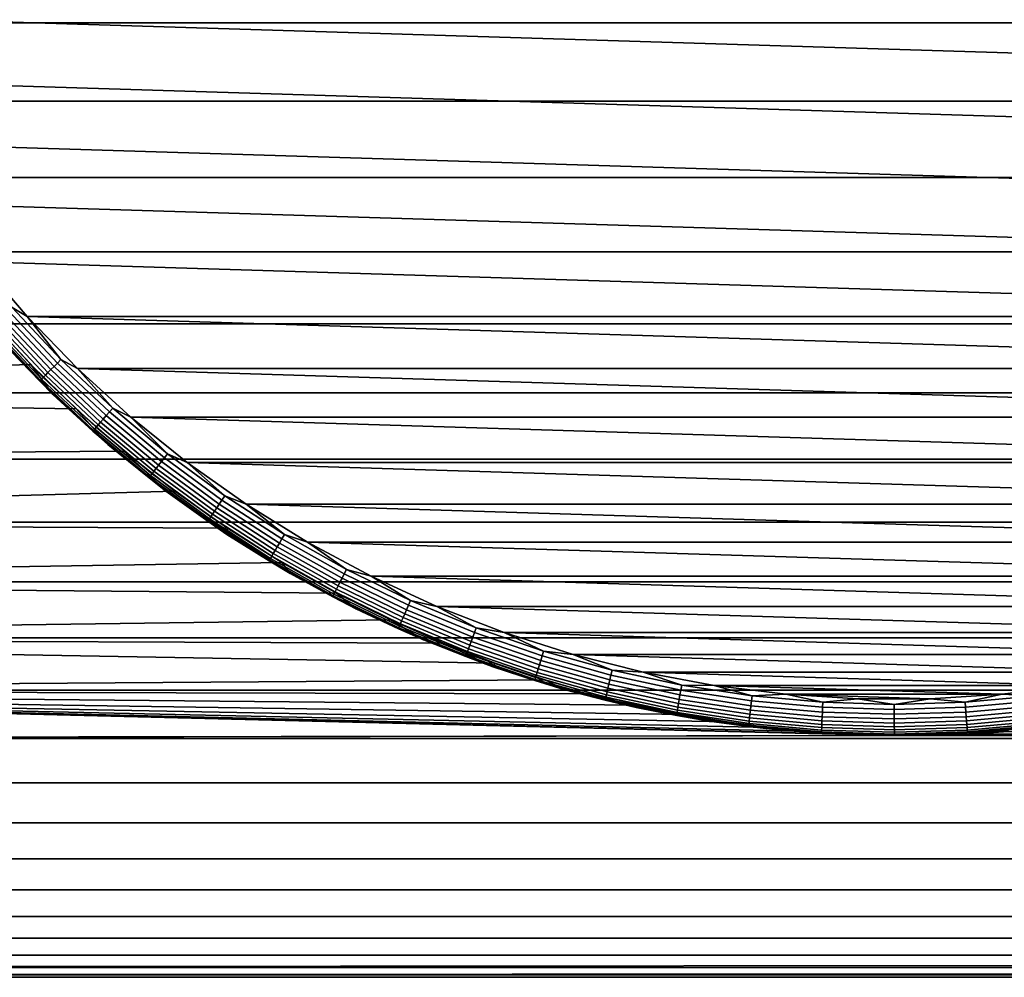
# Model space of a CAD drawing. Header units: metres. Extents: x -244 to 24, y -123 to 0.
# Tile 5 of 146: x -234.55 to -226.41, y -41 to -33.08. Entities that reach past the tile are written whole.
import ezdxf

# ---------------------------------------------------------------- set-up
doc = ezdxf.new("R2010")
doc.units = ezdxf.units.M
doc.layers.add('solid_10_231_103_000', color=7, linetype='CONTINUOUS')

msp = doc.modelspace()

# ---------------------------------------------------------------- linework, layer by layer
at = {"layer": 'solid_10_231_103_000'}
for points in [[(-135.153152, -33.104584, 223.529495), (-135.149323, -32.441509, 223.749176), (-242.13298, -32.441654, 225.616547), (-242.13681, -33.104042, 225.397095)], [(-218.780426, -33.588753, 200.009216), (-236.135971, -33.053921, 200.312164), (-236.36882, -32.503654, 200.316223), (-218.51416, -33.053925, 200.004578)], [(-135.157639, -33.752789, 223.272018), (-135.153152, -33.104584, 223.529495), (-242.13681, -33.104042, 225.397095), (-242.141312, -33.752724, 225.13945)], [(-219.079071, -34.106133, 200.014435), (-235.86972, -33.588749, 200.30751), (-236.135971, -33.053921, 200.312164), (-218.780426, -33.588753, 200.009216)], [(-219.408981, -34.604134, 200.020187), (-235.571075, -34.106133, 200.302307), (-235.86972, -33.588749, 200.30751), (-219.079071, -34.106133, 200.014435)], [(-135.162796, -34.385487, 222.97702), (-135.157639, -33.752789, 223.272018), (-242.141312, -33.752724, 225.13945), (-242.146469, -34.385635, 224.84436)], [(-219.768921, -35.080891, 200.026474), (-235.241165, -34.604134, 200.296539), (-235.571075, -34.106133, 200.302307), (-219.408981, -34.604134, 200.020187)], [(-135.168579, -35.000187, 222.645615), (-135.162796, -34.385487, 222.97702), (-242.146469, -34.385635, 224.84436), (-242.152252, -34.999882, 224.513214)], [(-220.157562, -35.534611, 200.033249), (-234.88121, -35.080887, 200.290253), (-235.241165, -34.604134, 200.296539), (-219.768921, -35.080891, 200.026474)], [(-135.174973, -35.594189, 222.279297), (-135.168579, -35.000187, 222.645615), (-242.152252, -34.999882, 224.513214), (-242.158646, -35.593868, 224.146912)], [(-220.157562, -35.534611, 200.033249), (-234.492584, -35.534611, 200.283478), (-234.88121, -35.080887, 200.290253)], [(-234.616425, -35.460602, 200.288696), (-234.88121, -35.080887, 200.290253), (-234.492584, -35.534611, 200.283478)], [(-234.270645, -35.947113, 200.306747), (-234.677368, -35.514984, 200.313858), (-234.647598, -35.488365, 200.29834), (-234.242538, -35.918728, 200.291275)], [(-234.242538, -35.918728, 200.291275), (-234.647598, -35.488365, 200.29834), (-234.616425, -35.460602, 200.288696), (-234.213089, -35.889126, 200.281647)], [(-234.616425, -35.460602, 200.288696), (-234.492584, -35.534611, 200.283478), (-234.213089, -35.889126, 200.281647)], [(-242.501602, -36.165943, 204.498444), (-242.508591, -35.593872, 204.097946), (-234.81311, -35.553928, 203.937454), (-234.463348, -35.931984, 204.188278)], [(-234.280121, -36.179119, 200.579819), (-234.463348, -35.931984, 204.188278), (-234.81311, -35.553928, 203.937454), (-234.708801, -35.736958, 200.587296)], [(-234.730362, -35.562653, 200.361023), (-234.320663, -35.997944, 200.353867), (-234.341553, -36.019352, 200.384552), (-234.752487, -35.582729, 200.391724)], [(-234.705154, -35.539913, 200.334885), (-234.296875, -35.973698, 200.327759), (-234.320663, -35.997944, 200.353867), (-234.730362, -35.562653, 200.361023)], [(-234.677368, -35.514984, 200.313858), (-234.270645, -35.947113, 200.306747), (-234.296875, -35.973698, 200.327759), (-234.705154, -35.539913, 200.334885)], [(-220.573441, -35.963589, 200.040512), (-234.076706, -35.963585, 200.276215), (-234.492584, -35.534611, 200.283478)], [(-234.213089, -35.889126, 200.281647), (-234.492584, -35.534611, 200.283478), (-234.076706, -35.963585, 200.276215)], [(-220.157562, -35.534611, 200.033249), (-220.573441, -35.963589, 200.040512), (-234.492584, -35.534611, 200.283478)], [(-135.181961, -36.165565, 221.879272), (-135.174973, -35.594189, 222.279297), (-242.158646, -35.593868, 224.146912), (-242.165634, -36.165939, 223.746414)], [(-234.796249, -35.623234, 200.504623), (-234.382767, -36.062542, 200.497406), (-234.388443, -36.068947, 200.539383), (-234.802292, -35.629238, 200.5466)], [(-234.802292, -35.629238, 200.5466), (-234.388443, -36.068947, 200.539383), (-234.708801, -35.736958, 200.587296)], [(-234.785782, -35.613331, 200.464264), (-234.37291, -36.051987, 200.457062), (-234.382767, -36.062542, 200.497406), (-234.796249, -35.623234, 200.504623)], [(-234.771088, -35.599739, 200.426376), (-234.359085, -36.037491, 200.419189), (-234.37291, -36.051987, 200.457062), (-234.785782, -35.613331, 200.464264)], [(-234.752487, -35.582729, 200.391724), (-234.341553, -36.019352, 200.384552), (-234.359085, -36.037491, 200.419189), (-234.771088, -35.599739, 200.426376)], [(-234.388443, -36.068947, 200.539383), (-234.280121, -36.179119, 200.579819), (-234.708801, -35.736958, 200.587296)], [(-233.812241, -36.323849, 200.283768), (-234.242538, -35.918728, 200.291275), (-234.213089, -35.889126, 200.281647), (-233.784637, -36.292511, 200.27417)], [(-234.213089, -35.889126, 200.281647), (-234.076706, -35.963585, 200.276215), (-233.784637, -36.292511, 200.27417)], [(-242.501602, -36.165943, 204.498444), (-234.463348, -35.931984, 204.188278), (-234.088455, -36.297314, 204.450821)], [(-233.825027, -36.594051, 200.571869), (-234.088455, -36.297314, 204.450821), (-234.463348, -35.931984, 204.188278), (-234.280121, -36.179119, 200.579819)], [(-234.296875, -35.973698, 200.327759), (-233.863159, -36.382038, 200.32019), (-233.885437, -36.407703, 200.346283), (-234.320663, -35.997944, 200.353867)], [(-234.270645, -35.947113, 200.306747), (-233.838593, -36.353897, 200.29921), (-233.863159, -36.382038, 200.32019), (-234.296875, -35.973698, 200.327759)], [(-233.838593, -36.353897, 200.29921), (-234.270645, -35.947113, 200.306747), (-234.242538, -35.918728, 200.291275), (-233.812241, -36.323849, 200.283768)], [(-221.014908, -36.366116, 200.048218), (-233.635239, -36.366116, 200.268509), (-234.076706, -35.963585, 200.276215)], [(-233.784637, -36.292511, 200.27417), (-234.076706, -35.963585, 200.276215), (-233.635239, -36.366116, 200.268509)], [(-220.573441, -35.963589, 200.040512), (-221.014908, -36.366116, 200.048218), (-234.076706, -35.963585, 200.276215)], [(-234.382767, -36.062542, 200.497406), (-233.943527, -36.476082, 200.489731), (-233.948807, -36.482864, 200.531708), (-234.388443, -36.068947, 200.539383)], [(-234.37291, -36.051987, 200.457062), (-233.934326, -36.464909, 200.449402), (-233.943527, -36.476082, 200.489731), (-234.382767, -36.062542, 200.497406)], [(-234.359085, -36.037491, 200.419189), (-233.921402, -36.449566, 200.411545), (-233.934326, -36.464909, 200.449402), (-234.37291, -36.051987, 200.457062)], [(-234.341553, -36.019352, 200.384552), (-233.904984, -36.430367, 200.376938), (-233.921402, -36.449566, 200.411545), (-234.359085, -36.037491, 200.419189)], [(-234.320663, -35.997944, 200.353867), (-233.885437, -36.407703, 200.346283), (-233.904984, -36.430367, 200.376938), (-234.341553, -36.019352, 200.384552)], [(-234.388443, -36.068947, 200.539383), (-233.948807, -36.482864, 200.531708), (-234.280121, -36.179119, 200.579819)], [(-242.494049, -36.713341, 204.931198), (-242.501602, -36.165943, 204.498444), (-234.088455, -36.297314, 204.450821), (-233.690155, -36.647034, 204.72229)], [(-135.189514, -36.713531, 221.446091), (-135.181961, -36.165565, 221.879272), (-242.165634, -36.165939, 223.746414), (-242.173187, -36.713337, 223.31366)], [(-233.948807, -36.482864, 200.531708), (-233.825027, -36.594051, 200.571869), (-234.280121, -36.179119, 200.579819)], [(-233.345261, -36.980171, 200.563492), (-233.690155, -36.647034, 204.72229), (-234.088455, -36.297314, 204.450821), (-233.825027, -36.594051, 200.571869)], [(-233.358261, -36.702244, 200.275848), (-233.812241, -36.323849, 200.283768), (-233.784637, -36.292511, 200.27417), (-233.332611, -36.669289, 200.266281)], [(-233.784637, -36.292511, 200.27417), (-233.635239, -36.366116, 200.268509), (-233.332611, -36.669289, 200.266281)], [(-233.863159, -36.382038, 200.32019), (-233.405579, -36.763439, 200.312195), (-233.42627, -36.790432, 200.338257), (-233.885437, -36.407703, 200.346283)], [(-233.838593, -36.353897, 200.29921), (-233.382751, -36.733845, 200.29126), (-233.405579, -36.763439, 200.312195), (-233.863159, -36.382038, 200.32019)], [(-233.382751, -36.733845, 200.29126), (-233.838593, -36.353897, 200.29921), (-233.812241, -36.323849, 200.283768), (-233.358261, -36.702244, 200.275848)], [(-221.48027, -36.740662, 200.056351), (-233.169861, -36.740662, 200.260391), (-233.635239, -36.366116, 200.268509)], [(-233.332611, -36.669289, 200.266281), (-233.635239, -36.366116, 200.268509), (-233.169861, -36.740662, 200.260391)], [(-221.014908, -36.366116, 200.048218), (-221.48027, -36.740662, 200.056351), (-233.635239, -36.366116, 200.268509)], [(-233.934326, -36.464909, 200.449402), (-233.471619, -36.850594, 200.44133), (-233.480118, -36.862343, 200.481644), (-233.943527, -36.476082, 200.489731)], [(-233.921402, -36.449566, 200.411545), (-233.459625, -36.834454, 200.403488), (-233.471619, -36.850594, 200.44133), (-233.934326, -36.464909, 200.449402)], [(-233.904984, -36.430367, 200.376938), (-233.444412, -36.814262, 200.368896), (-233.459625, -36.834454, 200.403488), (-233.921402, -36.449566, 200.411545)], [(-233.885437, -36.407703, 200.346283), (-233.42627, -36.790432, 200.338257), (-233.444412, -36.814262, 200.368896), (-233.904984, -36.430367, 200.376938)], [(-233.943527, -36.476082, 200.489731), (-233.480118, -36.862343, 200.481644), (-233.48497, -36.869473, 200.523621), (-233.948807, -36.482864, 200.531708)], [(-233.948807, -36.482864, 200.531708), (-233.48497, -36.869473, 200.523621), (-233.825027, -36.594051, 200.571869)], [(-233.48497, -36.869473, 200.523621), (-233.345261, -36.980171, 200.563492), (-233.825027, -36.594051, 200.571869)], [(-242.485947, -37.234745, 205.395126), (-242.494049, -36.713341, 204.931198), (-233.690155, -36.647034, 204.72229), (-233.270813, -36.977947, 204.998917)], [(-135.197617, -37.235142, 220.981934), (-135.189514, -36.713531, 221.446091), (-242.173187, -36.713337, 223.31366), (-242.181274, -37.234741, 222.849731)], [(-233.345261, -36.980171, 200.563492), (-233.270813, -36.977947, 204.998917), (-233.690155, -36.647034, 204.72229)], [(-233.358261, -36.702244, 200.275848), (-232.882278, -37.052536, 200.267532), (-232.904816, -37.085571, 200.282913), (-233.382751, -36.733845, 200.29126)], [(-232.882278, -37.052536, 200.267532), (-233.358261, -36.702244, 200.275848), (-233.332611, -36.669289, 200.266281), (-232.858658, -37.018082, 200.258011)], [(-233.332611, -36.669289, 200.266281), (-233.169861, -36.740662, 200.260391), (-232.858658, -37.018082, 200.258011)], [(-233.42627, -36.790432, 200.338257), (-232.944839, -37.144733, 200.329865), (-232.961502, -37.169651, 200.360474), (-233.444412, -36.814262, 200.368896)], [(-233.405579, -36.763439, 200.312195), (-232.925812, -37.116512, 200.303833), (-232.944839, -37.144733, 200.329865), (-233.42627, -36.790432, 200.338257)], [(-233.382751, -36.733845, 200.29126), (-232.904816, -37.085571, 200.282913), (-232.925812, -37.116512, 200.303833), (-233.405579, -36.763439, 200.312195)], [(-221.967789, -37.085831, 200.06485), (-232.682358, -37.085831, 200.251877), (-233.169861, -36.740662, 200.260391)], [(-232.858658, -37.018082, 200.258011), (-233.169861, -36.740662, 200.260391), (-232.682358, -37.085831, 200.251877)], [(-221.48027, -36.740662, 200.056351), (-221.967789, -37.085831, 200.06485), (-233.169861, -36.740662, 200.260391)], [(-233.480118, -36.862343, 200.481644), (-232.994232, -37.219917, 200.47316), (-232.998657, -37.227371, 200.515121), (-233.48497, -36.869473, 200.523621)], [(-233.48497, -36.869473, 200.523621), (-232.998657, -37.227371, 200.515121), (-233.345261, -36.980171, 200.563492)], [(-233.471619, -36.850594, 200.44133), (-232.986465, -37.20763, 200.432861), (-232.994232, -37.219917, 200.47316), (-233.480118, -36.862343, 200.481644)], [(-233.459625, -36.834454, 200.403488), (-232.975479, -37.190758, 200.395035), (-232.986465, -37.20763, 200.432861), (-233.471619, -36.850594, 200.44133)], [(-233.444412, -36.814262, 200.368896), (-232.961502, -37.169651, 200.360474), (-232.975479, -37.190758, 200.395035), (-233.459625, -36.834454, 200.403488)], [(-242.485947, -37.234745, 205.395126), (-233.270813, -36.977947, 204.998917), (-232.834976, -37.285934, 205.275253)], [(-232.842636, -37.336025, 200.554718), (-232.834976, -37.285934, 205.275253), (-233.270813, -36.977947, 204.998917), (-233.345261, -36.980171, 200.563492)], [(-232.998657, -37.227371, 200.515121), (-232.842636, -37.336025, 200.554718), (-233.345261, -36.980171, 200.563492)], [(-232.386017, -37.373444, 200.258865), (-232.882278, -37.052536, 200.267532), (-232.858658, -37.018082, 200.258011), (-232.364517, -37.337616, 200.24939)], [(-232.858658, -37.018082, 200.258011), (-232.682358, -37.085831, 200.251877), (-232.364517, -37.337616, 200.24939)], [(-232.925812, -37.116512, 200.303833), (-232.425598, -37.439972, 200.29509), (-232.442886, -37.469315, 200.321091), (-232.944839, -37.144733, 200.329865)], [(-232.904816, -37.085571, 200.282913), (-232.406509, -37.407795, 200.274216), (-232.425598, -37.439972, 200.29509), (-232.925812, -37.116512, 200.303833)], [(-232.882278, -37.052536, 200.267532), (-232.386017, -37.373444, 200.258865), (-232.406509, -37.407795, 200.274216), (-232.904816, -37.085571, 200.282913)], [(-222.475632, -37.400333, 200.073715), (-232.174515, -37.400333, 200.243011), (-232.682358, -37.085831, 200.251877)], [(-232.364517, -37.337616, 200.24939), (-232.682358, -37.085831, 200.251877), (-232.174515, -37.400333, 200.243011)], [(-221.967789, -37.085831, 200.06485), (-222.475632, -37.400333, 200.073715), (-232.682358, -37.085831, 200.251877)], [(-232.975479, -37.190758, 200.395035), (-232.470688, -37.517178, 200.38623), (-232.480637, -37.534718, 200.424026), (-232.986465, -37.20763, 200.432861)], [(-232.961502, -37.169651, 200.360474), (-232.458023, -37.495224, 200.351685), (-232.470688, -37.517178, 200.38623), (-232.975479, -37.190758, 200.395035)], [(-232.944839, -37.144733, 200.329865), (-232.442886, -37.469315, 200.321091), (-232.458023, -37.495224, 200.351685), (-232.961502, -37.169651, 200.360474)], [(-242.477341, -37.728554, 205.888855), (-242.485947, -37.234745, 205.395126), (-232.834976, -37.285934, 205.275253), (-232.388214, -37.568031, 205.545837)], [(-135.206223, -37.728382, 220.488785), (-135.197617, -37.235142, 220.981934), (-242.181274, -37.234741, 222.849731), (-242.189896, -37.72855, 222.356003)], [(-232.994232, -37.219917, 200.47316), (-232.487656, -37.547497, 200.464325), (-232.491608, -37.555244, 200.506271), (-232.998657, -37.227371, 200.515121)], [(-232.998657, -37.227371, 200.515121), (-232.491608, -37.555244, 200.506271), (-232.842636, -37.336025, 200.554718)], [(-232.986465, -37.20763, 200.432861), (-232.480637, -37.534718, 200.424026), (-232.487656, -37.547497, 200.464325), (-232.994232, -37.219917, 200.47316)], [(-232.319077, -37.660255, 200.545578), (-232.388214, -37.568031, 205.545837), (-232.834976, -37.285934, 205.275253), (-232.842636, -37.336025, 200.554718)], [(-232.491608, -37.555244, 200.506271), (-232.319077, -37.660255, 200.545578), (-232.842636, -37.336025, 200.554718)], [(-231.871277, -37.663799, 200.249893), (-232.386017, -37.373444, 200.258865), (-232.364517, -37.337616, 200.24939), (-231.85199, -37.626728, 200.240433)], [(-232.364517, -37.337616, 200.24939), (-232.174515, -37.400333, 200.243011), (-231.85199, -37.626728, 200.240433)], [(-232.425598, -37.439972, 200.29509), (-231.906784, -37.732632, 200.286041), (-231.922256, -37.762993, 200.312012), (-232.442886, -37.469315, 200.321091)], [(-232.406509, -37.407795, 200.274216), (-231.889664, -37.699341, 200.265198), (-231.906784, -37.732632, 200.286041), (-232.425598, -37.439972, 200.29509)], [(-231.889664, -37.699341, 200.265198), (-232.406509, -37.407795, 200.274216), (-232.386017, -37.373444, 200.258865), (-231.871277, -37.663799, 200.249893)], [(-223.001877, -37.682991, 200.082901), (-231.648254, -37.682987, 200.233826), (-232.174515, -37.400333, 200.243011)], [(-231.85199, -37.626728, 200.240433), (-232.174515, -37.400333, 200.243011), (-231.648254, -37.682987, 200.233826)], [(-222.475632, -37.400333, 200.073715), (-223.001877, -37.682991, 200.082901), (-232.174515, -37.400333, 200.243011)], [(-232.470688, -37.517178, 200.38623), (-231.947128, -37.812515, 200.37709), (-231.955994, -37.830666, 200.414871), (-232.480637, -37.534718, 200.424026)], [(-232.458023, -37.495224, 200.351685), (-231.935806, -37.789803, 200.34256), (-231.947128, -37.812515, 200.37709), (-232.470688, -37.517178, 200.38623)], [(-232.442886, -37.469315, 200.321091), (-231.922256, -37.762993, 200.312012), (-231.935806, -37.789803, 200.34256), (-232.458023, -37.495224, 200.351685)], [(-242.477341, -37.728554, 205.888855), (-232.388214, -37.568031, 205.545837), (-231.93634, -37.821743, 205.804794)], [(-232.487656, -37.547497, 200.464325), (-231.962219, -37.843887, 200.455154), (-231.965698, -37.851906, 200.497101), (-232.491608, -37.555244, 200.506271)], [(-232.491608, -37.555244, 200.506271), (-231.965698, -37.851906, 200.497101), (-232.319077, -37.660255, 200.545578)], [(-232.480637, -37.534718, 200.424026), (-231.955994, -37.830666, 200.414871), (-231.962219, -37.843887, 200.455154), (-232.487656, -37.547497, 200.464325)], [(-231.776535, -37.951633, 200.536118), (-231.93634, -37.821743, 205.804794), (-232.388214, -37.568031, 205.545837), (-232.319077, -37.660255, 200.545578)], [(-231.965698, -37.851906, 200.497101), (-231.776535, -37.951633, 200.536118), (-232.319077, -37.660255, 200.545578)], [(-231.356171, -37.959145, 200.255875), (-231.889664, -37.699341, 200.265198), (-231.871277, -37.663799, 200.249893), (-231.339951, -37.922539, 200.240616)], [(-231.339951, -37.922539, 200.240616), (-231.871277, -37.663799, 200.249893), (-231.85199, -37.626728, 200.240433), (-231.322937, -37.884361, 200.231201)], [(-231.85199, -37.626728, 200.240433), (-231.648254, -37.682987, 200.233826), (-231.322937, -37.884361, 200.231201)], [(-223.544601, -37.932728, 200.092377), (-231.105545, -37.932728, 200.22435), (-231.648254, -37.682987, 200.233826)], [(-231.322937, -37.884361, 200.231201), (-231.648254, -37.682987, 200.233826), (-231.105545, -37.932728, 200.22435)], [(-223.001877, -37.682991, 200.082901), (-223.544601, -37.932728, 200.092377), (-231.648254, -37.682987, 200.233826)], [(-242.468231, -38.192482, 206.410095), (-242.477341, -37.728554, 205.888855), (-231.93634, -37.821743, 205.804794), (-231.4897, -38.04401, 206.044876)], [(-135.215332, -38.192459, 219.967361), (-135.206223, -37.728382, 220.488785), (-242.189896, -37.72855, 222.356003), (-242.199005, -38.192478, 221.834763)], [(-231.922256, -37.762993, 200.312012), (-231.384857, -38.024696, 200.302628), (-231.396759, -38.052307, 200.33316), (-231.935806, -37.789803, 200.34256)], [(-231.906784, -37.732632, 200.286041), (-231.371231, -37.993431, 200.276688), (-231.384857, -38.024696, 200.302628), (-231.922256, -37.762993, 200.312012)], [(-231.889664, -37.699341, 200.265198), (-231.356171, -37.959145, 200.255875), (-231.371231, -37.993431, 200.276688), (-231.906784, -37.732632, 200.286041)], [(-231.962219, -37.843887, 200.455154), (-231.419861, -38.108006, 200.445679), (-231.422852, -38.116264, 200.487625), (-231.965698, -37.851906, 200.497101)], [(-231.965698, -37.851906, 200.497101), (-231.422852, -38.116264, 200.487625), (-231.776535, -37.951633, 200.536118)], [(-231.955994, -37.830666, 200.414871), (-231.414429, -38.094391, 200.405426), (-231.419861, -38.108006, 200.445679), (-231.962219, -37.843887, 200.455154)], [(-231.947128, -37.812515, 200.37709), (-231.406677, -38.075695, 200.367661), (-231.414429, -38.094391, 200.405426), (-231.955994, -37.830666, 200.414871)], [(-231.935806, -37.789803, 200.34256), (-231.396759, -38.052307, 200.33316), (-231.406677, -38.075695, 200.367661), (-231.947128, -37.812515, 200.37709)], [(-231.217102, -38.209057, 200.526352), (-231.4897, -38.04401, 206.044876), (-231.93634, -37.821743, 205.804794), (-231.776535, -37.951633, 200.536118)], [(-230.807953, -38.186256, 200.246307), (-231.356171, -37.959145, 200.255875), (-231.339951, -37.922539, 200.240616), (-230.793976, -38.148724, 200.231079)], [(-230.793976, -38.148724, 200.231079), (-231.339951, -37.922539, 200.240616), (-231.322937, -37.884361, 200.231201), (-230.779297, -38.109577, 200.22171)], [(-231.322937, -37.884361, 200.231201), (-231.105545, -37.932728, 200.22435), (-230.779297, -38.109577, 200.22171)], [(-224.101669, -38.148579, 200.102097), (-230.548477, -38.148579, 200.21463), (-231.105545, -37.932728, 200.22435)], [(-230.779297, -38.109577, 200.22171), (-231.105545, -37.932728, 200.22435), (-230.548477, -38.148579, 200.21463)], [(-223.544601, -37.932728, 200.092377), (-224.101669, -38.148579, 200.102097), (-231.105545, -37.932728, 200.22435)], [(-231.422852, -38.116264, 200.487625), (-231.217102, -38.209057, 200.526352), (-231.776535, -37.951633, 200.536118)], [(-231.371231, -37.993431, 200.276688), (-230.820923, -38.221413, 200.26709), (-230.832626, -38.253471, 200.292984), (-231.384857, -38.024696, 200.302628)], [(-231.356171, -37.959145, 200.255875), (-230.807953, -38.186256, 200.246307), (-230.820923, -38.221413, 200.26709), (-231.371231, -37.993431, 200.276688)], [(-242.468231, -38.192482, 206.410095), (-231.4897, -38.04401, 206.044876), (-231.051208, -38.236649, 206.263748)], [(-230.642883, -38.431545, 200.516327), (-231.051208, -38.236649, 206.263748), (-231.4897, -38.04401, 206.044876), (-231.217102, -38.209057, 200.526352)], [(-231.414429, -38.094391, 200.405426), (-230.857941, -38.324928, 200.395706), (-230.862534, -38.33889, 200.435959), (-231.419861, -38.108006, 200.445679)], [(-231.406677, -38.075695, 200.367661), (-230.851334, -38.305763, 200.357956), (-230.857941, -38.324928, 200.395706), (-231.414429, -38.094391, 200.405426)], [(-231.396759, -38.052307, 200.33316), (-230.842834, -38.28178, 200.323486), (-230.851334, -38.305763, 200.357956), (-231.406677, -38.075695, 200.367661)], [(-231.384857, -38.024696, 200.302628), (-230.832626, -38.253471, 200.292984), (-230.842834, -38.28178, 200.323486), (-231.396759, -38.052307, 200.33316)], [(-231.419861, -38.108006, 200.445679), (-230.862534, -38.33889, 200.435959), (-230.865021, -38.347359, 200.477875), (-231.422852, -38.116264, 200.487625)], [(-231.422852, -38.116264, 200.487625), (-230.865021, -38.347359, 200.477875), (-231.217102, -38.209057, 200.526352)], [(-230.793976, -38.148724, 200.231079), (-230.235352, -38.341526, 200.221329), (-230.247025, -38.379848, 200.236511), (-230.807953, -38.186256, 200.246307)], [(-230.779297, -38.109577, 200.22171), (-230.223053, -38.301552, 200.212006), (-230.235352, -38.341526, 200.221329), (-230.793976, -38.148724, 200.231079)], [(-230.779297, -38.109577, 200.22171), (-230.548477, -38.148579, 200.21463), (-230.223053, -38.301552, 200.212006)], [(-224.670914, -38.329697, 200.11203), (-229.979233, -38.329693, 200.204697), (-230.548477, -38.148579, 200.21463)], [(-230.223053, -38.301552, 200.212006), (-230.548477, -38.148579, 200.21463), (-229.979233, -38.329693, 200.204697)], [(-224.101669, -38.148579, 200.102097), (-224.670914, -38.329697, 200.11203), (-230.548477, -38.148579, 200.21463)], [(-242.458679, -38.625336, 206.957428), (-242.468231, -38.192482, 206.410095), (-230.623627, -38.401314, 206.45932), (-230.210098, -38.540108, 206.630524)], [(-242.468231, -38.192482, 206.410095), (-231.051208, -38.236649, 206.263748), (-230.623627, -38.401314, 206.45932)], [(-135.224884, -38.625584, 219.419693), (-135.215332, -38.192459, 219.967361), (-242.199005, -38.192478, 221.834763), (-242.208557, -38.625332, 221.28743)], [(-230.865021, -38.347359, 200.477875), (-230.642883, -38.431545, 200.516327), (-231.217102, -38.209057, 200.526352)], [(-230.642883, -38.431545, 200.516327), (-230.623627, -38.401314, 206.45932), (-231.051208, -38.236649, 206.263748)], [(-230.832626, -38.253471, 200.292984), (-230.267609, -38.448479, 200.283127), (-230.276077, -38.477386, 200.313599), (-230.842834, -38.28178, 200.323486)], [(-230.820923, -38.221413, 200.26709), (-230.257858, -38.415745, 200.257263), (-230.267609, -38.448479, 200.283127), (-230.832626, -38.253471, 200.292984)], [(-230.807953, -38.186256, 200.246307), (-230.247025, -38.379848, 200.236511), (-230.257858, -38.415745, 200.257263), (-230.820923, -38.221413, 200.26709)], [(-230.862534, -38.33889, 200.435959), (-230.292297, -38.535698, 200.425995), (-230.294266, -38.544346, 200.467926), (-230.865021, -38.347359, 200.477875)], [(-230.857941, -38.324928, 200.395706), (-230.288559, -38.521446, 200.385773), (-230.292297, -38.535698, 200.425995), (-230.862534, -38.33889, 200.435959)], [(-230.851334, -38.305763, 200.357956), (-230.283112, -38.501873, 200.348038), (-230.288559, -38.521446, 200.385773), (-230.857941, -38.324928, 200.395706)], [(-230.842834, -38.28178, 200.323486), (-230.276077, -38.477386, 200.313599), (-230.283112, -38.501873, 200.348038), (-230.851334, -38.305763, 200.357956)], [(-230.235352, -38.341526, 200.221329), (-229.666107, -38.50024, 200.211395), (-229.675446, -38.539215, 200.226547), (-230.247025, -38.379848, 200.236511)], [(-230.223053, -38.301552, 200.212006), (-229.656235, -38.459591, 200.202103), (-229.666107, -38.50024, 200.211395), (-230.235352, -38.341526, 200.221329)], [(-230.223053, -38.301552, 200.212006), (-229.979233, -38.329693, 200.204697), (-229.656235, -38.459591, 200.202103)], [(-225.250183, -38.47541, 200.122147), (-229.399963, -38.47541, 200.19458), (-229.979233, -38.329693, 200.204697)], [(-229.656235, -38.459591, 200.202103), (-229.979233, -38.329693, 200.204697), (-229.399963, -38.47541, 200.19458)], [(-224.670914, -38.329697, 200.11203), (-225.250183, -38.47541, 200.122147), (-229.979233, -38.329693, 200.204697)], [(-230.865021, -38.347359, 200.477875), (-230.294266, -38.544346, 200.467926), (-230.642883, -38.431545, 200.516327)], [(-230.056046, -38.618256, 200.506073), (-230.210098, -38.540108, 206.630524), (-230.623627, -38.401314, 206.45932), (-230.642883, -38.431545, 200.516327)], [(-230.257858, -38.415745, 200.257263), (-229.684082, -38.575718, 200.247238), (-229.691833, -38.609013, 200.273071), (-230.267609, -38.448479, 200.283127)], [(-230.247025, -38.379848, 200.236511), (-229.675446, -38.539215, 200.226547), (-229.684082, -38.575718, 200.247238), (-230.257858, -38.415745, 200.257263)], [(-230.294266, -38.544346, 200.467926), (-230.056046, -38.618256, 200.506073), (-230.642883, -38.431545, 200.516327)], [(-230.283112, -38.501873, 200.348038), (-229.704086, -38.663315, 200.337936), (-229.708344, -38.683216, 200.375641), (-230.288559, -38.521446, 200.385773)], [(-230.276077, -38.477386, 200.313599), (-229.698547, -38.638409, 200.303513), (-229.704086, -38.663315, 200.337936), (-230.283112, -38.501873, 200.348038)], [(-230.267609, -38.448479, 200.283127), (-229.691833, -38.609013, 200.273071), (-229.698547, -38.638409, 200.303513), (-230.276077, -38.477386, 200.313599)], [(-229.095276, -38.663773, 200.216415), (-229.675446, -38.539215, 200.226547), (-229.666107, -38.50024, 200.211395), (-229.088303, -38.62429, 200.201309)], [(-229.656235, -38.459591, 200.202103), (-229.080917, -38.583107, 200.192062), (-229.088303, -38.62429, 200.201309), (-229.666107, -38.50024, 200.211395)], [(-229.656235, -38.459591, 200.202103), (-229.399963, -38.47541, 200.19458), (-229.080917, -38.583107, 200.192062)], [(-225.837326, -38.585186, 200.132401), (-228.81282, -38.585186, 200.184341), (-229.399963, -38.47541, 200.19458)], [(-229.080917, -38.583107, 200.192062), (-229.399963, -38.47541, 200.19458), (-228.81282, -38.585186, 200.184341)], [(-225.250183, -38.47541, 200.122147), (-225.837326, -38.585186, 200.132401), (-229.399963, -38.47541, 200.19458)], [(-242.458679, -38.625336, 206.957428), (-230.210098, -38.540108, 206.630524), (-229.811905, -38.655621, 206.777542)], [(-230.292297, -38.535698, 200.425995), (-229.711212, -38.697712, 200.415863), (-229.712646, -38.706505, 200.457764), (-230.294266, -38.544346, 200.467926)], [(-230.294266, -38.544346, 200.467926), (-229.712646, -38.706505, 200.457764), (-230.056046, -38.618256, 200.506073)], [(-230.288559, -38.521446, 200.385773), (-229.708344, -38.683216, 200.375641), (-229.711212, -38.697712, 200.415863), (-230.292297, -38.535698, 200.425995)], [(-229.458847, -38.768482, 200.495651), (-229.811905, -38.655621, 206.777542), (-230.210098, -38.540108, 206.630524), (-230.056046, -38.618256, 200.506073)], [(-229.684082, -38.575718, 200.247238), (-229.1017, -38.700756, 200.237076), (-229.107422, -38.734482, 200.262878), (-229.691833, -38.609013, 200.273071)], [(-229.675446, -38.539215, 200.226547), (-229.095276, -38.663773, 200.216415), (-229.1017, -38.700756, 200.237076), (-229.684082, -38.575718, 200.247238)], [(-229.080917, -38.583107, 200.192062), (-228.499191, -38.671658, 200.181915), (-228.504074, -38.713219, 200.191116), (-229.088303, -38.62429, 200.201309)], [(-229.080917, -38.583107, 200.192062), (-228.81282, -38.585186, 200.184341), (-228.499191, -38.671658, 200.181915)], [(-226.430115, -38.658611, 200.142746), (-228.220032, -38.658611, 200.173981), (-228.81282, -38.585186, 200.184341)], [(-228.499191, -38.671658, 200.181915), (-228.81282, -38.585186, 200.184341), (-228.220032, -38.658611, 200.173981)], [(-225.837326, -38.585186, 200.132401), (-226.430115, -38.658611, 200.142746), (-228.81282, -38.585186, 200.184341)], [(-226.150848, -38.671658, 200.14093), (-226.430115, -38.658611, 200.142746), (-225.837326, -38.585186, 200.132401)], [(-242.458679, -38.625336, 206.957428), (-227.69339, -38.987938, 207.214478), (-227.364792, -38.998684, 207.224899)], [(-242.4487, -39.025902, 207.529388), (-242.458679, -38.625336, 206.957428), (-227.364792, -38.998684, 207.224899)], [(-242.458679, -38.625336, 206.957428), (-228.025558, -38.966064, 207.187531), (-227.69339, -38.987938, 207.214478)], [(-242.458679, -38.625336, 206.957428), (-228.362701, -38.932587, 207.143768), (-228.025558, -38.966064, 207.187531)], [(-242.458679, -38.625336, 206.957428), (-228.707108, -38.886513, 207.082291), (-228.362701, -38.932587, 207.143768)], [(-242.458679, -38.625336, 206.957428), (-229.061951, -38.826218, 207.001648), (-228.707108, -38.886513, 207.082291)], [(-242.458679, -38.625336, 206.957428), (-229.429413, -38.750088, 206.900711), (-229.061951, -38.826218, 207.001648)], [(-242.458679, -38.625336, 206.957428), (-229.811905, -38.655621, 206.777542), (-229.429413, -38.750088, 206.900711)], [(-135.234863, -39.025829, 218.84816), (-135.224884, -38.625584, 219.419693), (-242.208557, -38.625332, 221.28743), (-242.218536, -39.025898, 220.715469)], [(-229.712646, -38.706505, 200.457764), (-229.458847, -38.768482, 200.495651), (-230.056046, -38.618256, 200.506073)], [(-229.458847, -38.768482, 200.495651), (-229.429413, -38.750088, 206.900711), (-229.811905, -38.655621, 206.777542)], [(-229.704086, -38.663315, 200.337936), (-229.116379, -38.789494, 200.327682), (-229.119415, -38.809654, 200.365356), (-229.708344, -38.683216, 200.375641)], [(-229.698547, -38.638409, 200.303513), (-229.11235, -38.764263, 200.293289), (-229.116379, -38.789494, 200.327682), (-229.704086, -38.663315, 200.337936)], [(-229.691833, -38.609013, 200.273071), (-229.107422, -38.734482, 200.262878), (-229.11235, -38.764263, 200.293289), (-229.698547, -38.638409, 200.303513)], [(-229.095276, -38.663773, 200.216415), (-228.508652, -38.753071, 200.206177), (-228.512833, -38.790394, 200.226791), (-229.1017, -38.700756, 200.237076)], [(-228.508652, -38.753071, 200.206177), (-229.095276, -38.663773, 200.216415), (-229.088303, -38.62429, 200.201309), (-228.504074, -38.713219, 200.191116)], [(-228.499191, -38.671658, 200.181915), (-228.220032, -38.658611, 200.173981), (-227.913177, -38.724918, 200.171692)], [(-227.026352, -38.695396, 200.153152), (-227.623779, -38.695396, 200.163574), (-228.220032, -38.658611, 200.173981)], [(-227.913177, -38.724918, 200.171692), (-228.220032, -38.658611, 200.173981), (-227.623779, -38.695396, 200.163574)], [(-226.430115, -38.658611, 200.142746), (-227.026352, -38.695396, 200.153152), (-228.220032, -38.658611, 200.173981)], [(-226.736862, -38.724918, 200.151154), (-227.026352, -38.695396, 200.153152), (-226.430115, -38.658611, 200.142746)], [(-226.736862, -38.724918, 200.151154), (-226.430115, -38.658611, 200.142746), (-226.150848, -38.671658, 200.14093)], [(-229.711212, -38.697712, 200.415863), (-229.121414, -38.824341, 200.405563), (-229.122314, -38.833248, 200.447464), (-229.712646, -38.706505, 200.457764)], [(-229.712646, -38.706505, 200.457764), (-229.122314, -38.833248, 200.447464), (-229.458847, -38.768482, 200.495651)], [(-229.708344, -38.683216, 200.375641), (-229.119415, -38.809654, 200.365356), (-229.121414, -38.824341, 200.405563), (-229.711212, -38.697712, 200.415863)], [(-228.853516, -38.881657, 200.485092), (-229.061951, -38.826218, 207.001648), (-229.429413, -38.750088, 206.900711), (-229.458847, -38.768482, 200.495651)], [(-229.107422, -38.734482, 200.262878), (-228.51651, -38.824429, 200.252563), (-228.519623, -38.854488, 200.282928), (-229.11235, -38.764263, 200.293289)], [(-229.1017, -38.700756, 200.237076), (-228.512833, -38.790394, 200.226791), (-228.51651, -38.824429, 200.252563), (-229.107422, -38.734482, 200.262878)], [(-228.504074, -38.713219, 200.191116), (-227.915543, -38.766708, 200.180832), (-227.917709, -38.806778, 200.195862), (-228.508652, -38.753071, 200.206177)], [(-228.499191, -38.671658, 200.181915), (-227.913177, -38.724918, 200.171692), (-227.915543, -38.766708, 200.180832), (-228.504074, -38.713219, 200.191116)], [(-227.913177, -38.724918, 200.171692), (-227.325012, -38.742695, 200.161423), (-227.32486, -38.784561, 200.170532), (-227.915543, -38.766708, 200.180832)], [(-227.913177, -38.724918, 200.171692), (-227.623779, -38.695396, 200.163574), (-227.325012, -38.742695, 200.161423)], [(-227.325012, -38.742695, 200.161423), (-227.623779, -38.695396, 200.163574), (-227.026352, -38.695396, 200.153152)], [(-227.325012, -38.742695, 200.161423), (-227.026352, -38.695396, 200.153152), (-226.736862, -38.724918, 200.151154)], [(-226.734177, -38.766708, 200.160217), (-227.32486, -38.784561, 200.170532), (-227.325012, -38.742695, 200.161423), (-226.736862, -38.724918, 200.151154)], [(-226.145645, -38.713219, 200.149948), (-226.734177, -38.766708, 200.160217), (-226.736862, -38.724918, 200.151154), (-226.150848, -38.671658, 200.14093)], [(-226.734177, -38.766708, 200.160217), (-226.145645, -38.713219, 200.149948), (-226.140533, -38.753071, 200.164841), (-226.731491, -38.806778, 200.175156)], [(-229.122314, -38.833248, 200.447464), (-228.853516, -38.881657, 200.485092), (-229.458847, -38.768482, 200.495651)], [(-229.121414, -38.824341, 200.405563), (-228.52504, -38.915119, 200.395157), (-228.525391, -38.92411, 200.437042), (-229.122314, -38.833248, 200.447464)], [(-229.119415, -38.809654, 200.365356), (-228.523941, -38.900299, 200.354965), (-228.52504, -38.915119, 200.395157), (-229.121414, -38.824341, 200.405563)], [(-229.116379, -38.789494, 200.327682), (-228.522125, -38.879951, 200.317307), (-228.523941, -38.900299, 200.354965), (-229.119415, -38.809654, 200.365356)], [(-229.11235, -38.764263, 200.293289), (-228.519623, -38.854488, 200.282928), (-228.522125, -38.879951, 200.317307), (-229.116379, -38.789494, 200.327682)], [(-228.242371, -38.95734, 200.474426), (-228.707108, -38.886513, 207.082291), (-229.061951, -38.826218, 207.001648), (-228.853516, -38.881657, 200.485092)], [(-228.51651, -38.824429, 200.252563), (-227.921234, -38.878532, 200.242172), (-227.922531, -38.908752, 200.272507), (-228.519623, -38.854488, 200.282928)], [(-228.512833, -38.790394, 200.226791), (-227.919617, -38.844307, 200.216446), (-227.921234, -38.878532, 200.242172), (-228.51651, -38.824429, 200.252563)], [(-228.508652, -38.753071, 200.206177), (-227.917709, -38.806778, 200.195862), (-227.919617, -38.844307, 200.216446), (-228.512833, -38.790394, 200.226791)], [(-227.917709, -38.806778, 200.195862), (-227.3246, -38.824703, 200.185501), (-227.324234, -38.862301, 200.206055), (-227.919617, -38.844307, 200.216446)], [(-227.915543, -38.766708, 200.180832), (-227.32486, -38.784561, 200.170532), (-227.3246, -38.824703, 200.185501), (-227.917709, -38.806778, 200.195862)], [(-227.32486, -38.784561, 200.170532), (-226.734177, -38.766708, 200.160217), (-226.731491, -38.806778, 200.175156), (-227.3246, -38.824703, 200.185501)], [(-227.3246, -38.824703, 200.185501), (-226.731491, -38.806778, 200.175156), (-226.728851, -38.844307, 200.195663), (-227.324234, -38.862301, 200.206055)], [(-226.731491, -38.806778, 200.175156), (-226.140533, -38.753071, 200.164841), (-226.135651, -38.790394, 200.185303), (-226.728851, -38.844307, 200.195663)], [(-226.728851, -38.844307, 200.195663), (-226.135651, -38.790394, 200.185303), (-226.131073, -38.824429, 200.210922), (-226.726334, -38.878532, 200.221313)], [(-226.726334, -38.878532, 200.221313), (-226.131073, -38.824429, 200.210922), (-226.126892, -38.854488, 200.241165), (-226.723984, -38.908752, 200.251587)], [(-229.122314, -38.833248, 200.447464), (-228.525391, -38.92411, 200.437042), (-228.853516, -38.881657, 200.485092)], [(-228.525391, -38.92411, 200.437042), (-228.242371, -38.95734, 200.474426), (-228.853516, -38.881657, 200.485092)], [(-228.242371, -38.95734, 200.474426), (-228.362701, -38.932587, 207.143768), (-228.707108, -38.886513, 207.082291)], [(-228.523941, -38.900299, 200.354965), (-227.924072, -38.954819, 200.344498), (-227.924271, -38.969723, 200.384659), (-228.52504, -38.915119, 200.395157)], [(-228.522125, -38.879951, 200.317307), (-227.923492, -38.934357, 200.306854), (-227.924072, -38.954819, 200.344498), (-228.523941, -38.900299, 200.354965)], [(-228.519623, -38.854488, 200.282928), (-227.922531, -38.908752, 200.272507), (-227.923492, -38.934357, 200.306854), (-228.522125, -38.879951, 200.317307)], [(-227.922531, -38.908752, 200.272507), (-227.323257, -38.926865, 200.262054), (-227.322662, -38.952515, 200.296371), (-227.923492, -38.934357, 200.306854)], [(-227.921234, -38.878532, 200.242172), (-227.323792, -38.896587, 200.231735), (-227.323257, -38.926865, 200.262054), (-227.922531, -38.908752, 200.272507)], [(-227.919617, -38.844307, 200.216446), (-227.324234, -38.862301, 200.206055), (-227.323792, -38.896587, 200.231735), (-227.921234, -38.878532, 200.242172)], [(-227.324234, -38.862301, 200.206055), (-226.728851, -38.844307, 200.195663), (-226.726334, -38.878532, 200.221313), (-227.323792, -38.896587, 200.231735)], [(-227.323792, -38.896587, 200.231735), (-226.726334, -38.878532, 200.221313), (-226.723984, -38.908752, 200.251587), (-227.323257, -38.926865, 200.262054)], [(-227.323257, -38.926865, 200.262054), (-226.723984, -38.908752, 200.251587), (-226.721832, -38.934357, 200.285873), (-227.322662, -38.952515, 200.296371)], [(-226.723984, -38.908752, 200.251587), (-226.126892, -38.854488, 200.241165), (-226.123199, -38.879951, 200.275436), (-226.721832, -38.934357, 200.285873)], [(-226.721832, -38.934357, 200.285873), (-226.123199, -38.879951, 200.275436), (-226.120071, -38.900299, 200.313004), (-226.71994, -38.954819, 200.323471)], [(-226.71994, -38.954819, 200.323471), (-226.120071, -38.900299, 200.313004), (-226.117569, -38.915119, 200.353134), (-226.718338, -38.969723, 200.363617)], [(-228.52504, -38.915119, 200.395157), (-227.924271, -38.969723, 200.384659), (-227.924088, -38.978764, 200.426544), (-228.525391, -38.92411, 200.437042)], [(-228.525391, -38.92411, 200.437042), (-227.924088, -38.978764, 200.426544), (-228.242371, -38.95734, 200.474426)], [(-227.627731, -38.995258, 200.463699), (-228.025558, -38.966064, 207.187531), (-228.362701, -38.932587, 207.143768), (-228.242371, -38.95734, 200.474426)], [(-227.924088, -38.978764, 200.426544), (-227.627731, -38.995258, 200.463699), (-228.242371, -38.95734, 200.474426)], [(-227.627731, -38.995258, 200.463699), (-227.69339, -38.987938, 207.214478), (-228.025558, -38.966064, 207.187531)], [(-227.924072, -38.954819, 200.344498), (-227.322006, -38.973015, 200.333984), (-227.321304, -38.987946, 200.374146), (-227.924271, -38.969723, 200.384659)], [(-227.924271, -38.969723, 200.384659), (-227.321304, -38.987946, 200.374146), (-227.320572, -38.997002, 200.416016), (-227.924088, -38.978764, 200.426544)], [(-227.924088, -38.978764, 200.426544), (-227.320572, -38.997002, 200.416016), (-227.627731, -38.995258, 200.463699)], [(-227.923492, -38.934357, 200.306854), (-227.322662, -38.952515, 200.296371), (-227.322006, -38.973015, 200.333984), (-227.924072, -38.954819, 200.344498)], [(-227.627731, -38.995258, 200.463699), (-227.364792, -38.998684, 207.224899), (-227.69339, -38.987938, 207.214478)], [(-227.322662, -38.952515, 200.296371), (-226.721832, -38.934357, 200.285873), (-226.71994, -38.954819, 200.323471), (-227.322006, -38.973015, 200.333984)], [(-227.322006, -38.973015, 200.333984), (-226.71994, -38.954819, 200.323471), (-226.718338, -38.969723, 200.363617), (-227.321304, -38.987946, 200.374146)], [(-227.321304, -38.987946, 200.374146), (-226.718338, -38.969723, 200.363617), (-226.717056, -38.978764, 200.405472), (-227.320572, -38.997002, 200.416016)], [(-227.320572, -38.997002, 200.416016), (-226.717056, -38.978764, 200.405472), (-227.011932, -38.995258, 200.452942)], [(-135.465027, -39.025829, 205.66188), (-227.038376, -38.998676, 207.219193), (-226.710434, -38.987926, 207.197296)], [(-227.011932, -38.995258, 200.452942), (-226.710434, -38.987926, 207.197296), (-227.038376, -38.998676, 207.219193)], [(-227.011932, -38.995258, 200.452942), (-226.397293, -38.95734, 200.442215), (-226.379501, -38.966049, 207.158783), (-226.710434, -38.987926, 207.197296)], [(-226.717056, -38.978764, 200.405472), (-226.397293, -38.95734, 200.442215), (-227.011932, -38.995258, 200.452942)], [(-226.718338, -38.969723, 200.363617), (-226.117569, -38.915119, 200.353134), (-226.115753, -38.92411, 200.394989), (-226.717056, -38.978764, 200.405472)], [(-226.717056, -38.978764, 200.405472), (-226.115753, -38.92411, 200.394989), (-226.397293, -38.95734, 200.442215)], [(-135.465027, -39.025829, 205.66188), (-226.710434, -38.987926, 207.197296), (-226.379501, -38.966049, 207.158783)], [(-227.038376, -38.998676, 207.219193), (-135.465027, -39.025829, 205.66188), (-242.4487, -39.025902, 207.529388)], [(-242.4487, -39.025902, 207.529388), (-227.364792, -38.998684, 207.224899), (-227.038376, -38.998676, 207.219193)], [(-135.465027, -39.025829, 205.66188), (-135.454666, -39.392162, 206.255692), (-242.438339, -39.392262, 208.123276), (-242.4487, -39.025902, 207.529388)], [(-135.234863, -39.025829, 218.84816), (-242.218536, -39.025898, 220.715469), (-242.228897, -39.392258, 220.121597), (-135.245224, -39.392162, 218.254349)], [(-227.627731, -38.995258, 200.463699), (-227.011932, -38.995258, 200.452942), (-227.038376, -38.998676, 207.219193), (-227.364792, -38.998684, 207.224899)], [(-227.320572, -38.997002, 200.416016), (-227.011932, -38.995258, 200.452942), (-227.627731, -38.995258, 200.463699)], [(-135.454666, -39.392162, 206.255692), (-135.443939, -39.723728, 206.870544), (-242.427612, -39.723511, 208.737503), (-242.438339, -39.392262, 208.123276)], [(-135.255966, -39.723728, 217.639496), (-135.245224, -39.392162, 218.254349), (-242.228897, -39.392258, 220.121597), (-242.239624, -39.723507, 219.50737)], [(-135.443939, -39.723728, 206.870544), (-135.432892, -40.01862, 207.502838), (-242.416565, -40.018646, 209.370316), (-242.427612, -39.723511, 208.737503)], [(-135.266998, -40.01862, 217.007202), (-135.255966, -39.723728, 217.639496), (-242.239624, -39.723507, 219.50737), (-242.250671, -40.018646, 218.874542)], [(-135.432892, -40.01862, 207.502838), (-135.421585, -40.27623, 208.151199), (-242.405243, -40.276299, 210.018768), (-242.416565, -40.018646, 209.370316)], [(-135.266998, -40.01862, 217.007202), (-242.250671, -40.018646, 218.874542), (-242.261993, -40.276295, 218.226089), (-135.27832, -40.27623, 216.358841)], [(-135.421585, -40.27623, 208.151199), (-135.410019, -40.495846, 208.813858), (-242.393692, -40.495815, 210.681122), (-242.405243, -40.276299, 210.018768)], [(-135.289886, -40.495846, 215.696182), (-135.27832, -40.27623, 216.358841), (-242.261993, -40.276295, 218.226089), (-242.273544, -40.495815, 217.563751)], [(-135.398239, -40.676601, 209.488297), (-242.381912, -40.676567, 211.355576), (-242.393692, -40.495815, 210.681122), (-135.410019, -40.495846, 208.813858)], [(-135.301651, -40.676601, 215.021759), (-135.289886, -40.495846, 215.696182), (-242.273544, -40.495815, 217.563751), (-242.285324, -40.676563, 216.889282)], [(-135.398239, -40.676601, 209.488297), (-135.386322, -40.817642, 210.17128), (-242.36998, -40.817688, 212.03894), (-242.381912, -40.676567, 211.355576)], [(-135.313568, -40.817642, 214.33876), (-135.301651, -40.676601, 215.021759), (-242.285324, -40.676563, 216.889282), (-242.297256, -40.817688, 216.205917)], [(-135.386322, -40.817642, 210.17128), (-135.374268, -40.91885, 210.862061), (-242.357925, -40.918842, 212.729385), (-242.36998, -40.817688, 212.03894)], [(-135.313568, -40.817642, 214.33876), (-242.309296, -40.918842, 215.515488), (-242.321442, -40.979706, 214.819885), (-135.325638, -40.91885, 213.64798)], [(-135.313568, -40.817642, 214.33876), (-242.297256, -40.817688, 216.205917), (-242.309296, -40.918842, 215.515488)], [(-135.374268, -40.91885, 210.862061), (-135.362122, -40.979706, 211.557739), (-242.345795, -40.97971, 213.424973), (-242.357925, -40.918842, 212.729385)], [(-135.337769, -40.979706, 212.952301), (-135.325638, -40.91885, 213.64798), (-242.321442, -40.979706, 214.819885)], [(-135.362122, -40.979706, 211.557739), (-135.349945, -41.000008, 212.25502), (-242.333618, -41, 214.122437), (-242.345795, -40.97971, 213.424973)], [(-135.349945, -41.000008, 212.25502), (-135.337769, -40.979706, 212.952301), (-242.321442, -40.979706, 214.819885), (-242.333618, -41, 214.122437)]]:
    msp.add_3dface(points, dxfattribs=at)

doc.saveas('drawing.dxf')
